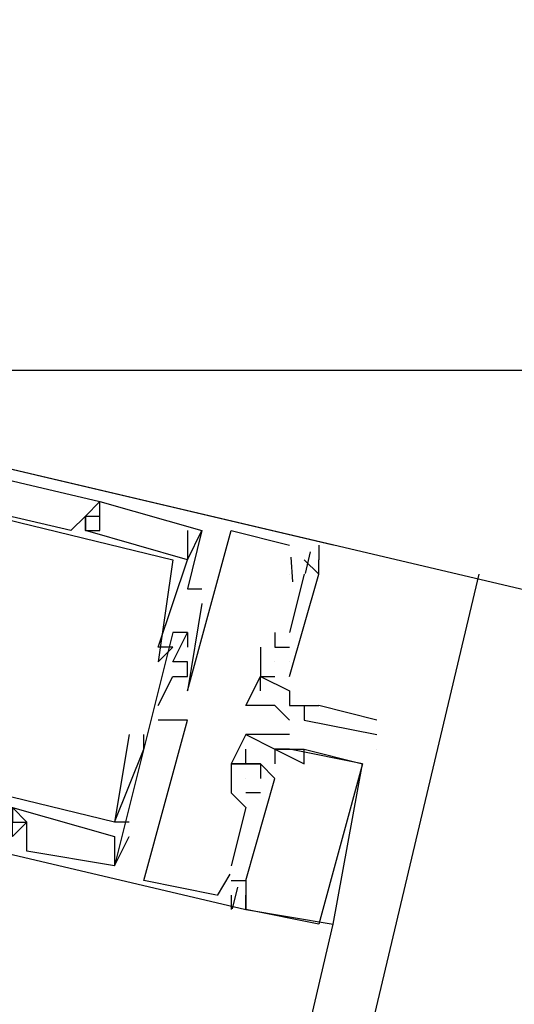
# Model space of a CAD drawing. Header units: feet. Extents: x -79 to 198, y -22 to 181.
# Tile 19 of 256: x 69.567 to 70.019, y 17.504 to 18.405. Entities that reach past the tile are written whole.
import ezdxf

# ---------------------------------------------------------------- set-up
doc = ezdxf.new("R2010")
doc.units = ezdxf.units.FT
doc.layers.add('A-LINEA', color=7, linetype='CONTINUOUS')
doc.layers.add('A-MURO-CONCRETO', color=8, linetype='CONTINUOUS')

msp = doc.modelspace()

# ---------------------------------------------------------------- linework, layer by layer
at = {"layer": 'A-LINEA'}
for p, q in [((69.64, 17.9644), (69.64, 17.9644)), ((69.64, 17.9644), (69.64, 17.9644)), ((69.64, 17.9644), (69.64, 17.9644)), ((69.64, 17.9644), (69.64, 17.9644)), ((69.64, 17.9644), (69.64, 17.9644)), ((69.64, 17.9644), (69.64, 17.9644)), ((69.6267, 17.9511), (69.6267, 17.9511)), ((69.6267, 17.9511), (69.6267, 17.9511)), ((69.6267, 17.9511), (69.6267, 17.9511)), ((69.6267, 17.9511), (69.6267, 17.9511)), ((69.6267, 17.9511), (69.6267, 17.9511)), ((69.6267, 17.9511), (69.6267, 17.9511)), ((69.6267, 17.9511), (69.6267, 17.9511)), ((69.6267, 17.9511), (69.6267, 17.9511)), ((69.6267, 17.9511), (69.6267, 17.9511)), ((69.64, 17.9511), (69.64, 17.9511)), ((69.64, 17.9511), (69.64, 17.9511)), ((69.64, 17.9511), (69.64, 17.9511)), ((69.6133, 17.9378), (69.6133, 17.9378)), ((69.6133, 17.9378), (69.6133, 17.9378)), ((69.6133, 17.9378), (69.6133, 17.9378)), ((69.6267, 17.9378), (69.6267, 17.9378)), ((69.6267, 17.9378), (69.6267, 17.9378)), ((69.6267, 17.9378), (69.6267, 17.9378)), ((69.6267, 17.9378), (69.6267, 17.9378)), ((69.6267, 17.9378), (69.6267, 17.9378)), ((69.6267, 17.9378), (69.6267, 17.9378)), ((69.64, 17.9378), (69.64, 17.9378)), ((69.64, 17.9378), (69.64, 17.9378)), ((69.64, 17.9378), (69.64, 17.9378)), ((69.72, 17.9378), (69.72, 17.9378)), ((69.72, 17.9378), (69.72, 17.9378)), ((69.72, 17.9378), (69.72, 17.9378)), ((69.72, 17.9378), (69.72, 17.9378)), ((69.72, 17.9378), (69.72, 17.9378)), ((69.72, 17.9378), (69.72, 17.9378)), ((69.7333, 17.9378), (69.7333, 17.9378)), ((69.7333, 17.9378), (69.7333, 17.9378)), ((69.7333, 17.9378), (69.7333, 17.9378)), ((69.7333, 17.9378), (69.7333, 17.9378)), ((69.7333, 17.9378), (69.7333, 17.9378)), ((69.7333, 17.9378), (69.7333, 17.9378)), ((69.76, 17.9378), (69.76, 17.9378)), ((69.76, 17.9378), (69.76, 17.9378)), ((69.76, 17.9378), (69.76, 17.9378)), ((69.8133, 17.9244), (69.8133, 17.9244)), ((69.8133, 17.9244), (69.8133, 17.9244)), ((69.8133, 17.9244), (69.8133, 17.9244)), ((69.84, 17.9244), (69.84, 17.9244)), ((69.84, 17.9244), (69.84, 17.9244)), ((69.84, 17.9244), (69.84, 17.9244)), ((69.8533, 17.9244), (69.8533, 17.9244)), ((69.8533, 17.9244), (69.8533, 17.9244)), ((69.8533, 17.9244), (69.8533, 17.9244)), ((69.8323, 17.9184), (69.8276, 17.8984)), ((69.8323, 17.9184), (69.8276, 17.8984)), ((69.8323, 17.9184), (69.8276, 17.8984)), ((69.7067, 17.9111), (69.7067, 17.9111)), ((69.7067, 17.9111), (69.7067, 17.9111)), ((69.7067, 17.9111), (69.7067, 17.9111)), ((69.72, 17.9111), (69.72, 17.9111)), ((69.72, 17.9111), (69.72, 17.9111)), ((69.72, 17.9111), (69.72, 17.9111)), ((69.72, 17.9111), (69.72, 17.9111)), ((69.72, 17.9111), (69.72, 17.9111)), ((69.72, 17.9111), (69.72, 17.9111)), ((69.8146, 17.9135), (69.8162, 17.8909)), ((69.8146, 17.9135), (69.8162, 17.8909)), ((69.8146, 17.9135), (69.8162, 17.8909)), ((69.84, 17.8978), (69.8267, 17.9111)), ((69.8267, 17.9111), (69.8267, 17.9111)), ((69.84, 17.8978), (69.8267, 17.9111)), ((69.8267, 17.9111), (69.8267, 17.9111)), ((69.84, 17.8978), (69.8267, 17.9111)), ((69.8267, 17.9111), (69.8267, 17.9111)), ((69.84, 17.9111), (69.84, 17.9111)), ((69.84, 17.9111), (69.84, 17.9111)), ((69.84, 17.9111), (69.84, 17.9111)), ((69.84, 17.9111), (69.84, 17.9111)), ((69.84, 17.9111), (69.84, 17.9111)), ((69.84, 17.9111), (69.84, 17.9111)), ((68.0933, 9.9111), (69.9867, 17.8978)), ((69.8133, 17.8978), (69.8133, 17.8978)), ((69.8267, 17.8978), (69.8133, 17.8444)), ((69.8133, 17.8978), (69.8133, 17.8978)), ((69.8267, 17.8978), (69.8133, 17.8444)), ((69.8133, 17.8978), (69.8133, 17.8978)), ((69.8267, 17.8978), (69.8133, 17.8444)), ((69.8267, 17.8978), (69.8267, 17.8978)), ((69.8267, 17.8978), (69.8267, 17.8978)), ((69.8267, 17.8978), (69.8267, 17.8978)), ((69.84, 17.8978), (69.84, 17.8978)), ((69.84, 17.8978), (69.84, 17.8978)), ((69.84, 17.8978), (69.84, 17.8978)), ((69.84, 17.8978), (69.84, 17.8978)), ((69.84, 17.8978), (69.84, 17.8978)), ((69.84, 17.8978), (69.84, 17.8978)), ((69.72, 17.8844), (69.72, 17.8844)), ((69.72, 17.8844), (69.72, 17.8844)), ((69.72, 17.8844), (69.72, 17.8844)), ((69.7333, 17.8844), (69.7333, 17.8844)), ((69.7333, 17.8844), (69.7333, 17.8844)), ((69.7333, 17.8844), (69.7333, 17.8844)), ((69.7333, 17.8711), (69.7333, 17.8711)), ((69.7333, 17.8711), (69.7333, 17.8711)), ((69.7333, 17.8711), (69.7333, 17.8711)), ((69.7067, 17.8444), (69.7067, 17.8444)), ((69.7067, 17.8444), (69.7067, 17.8444)), ((69.7067, 17.8444), (69.7067, 17.8444)), ((69.72, 17.8444), (69.72, 17.8444)), ((69.72, 17.8444), (69.72, 17.8444)), ((69.72, 17.8444), (69.72, 17.8444)), ((69.72, 17.8444), (69.72, 17.8444)), ((69.72, 17.8444), (69.72, 17.8444)), ((69.72, 17.8444), (69.72, 17.8444)), ((69.8, 17.8444), (69.8, 17.8311)), ((69.8, 17.8444), (69.8, 17.8444)), ((69.8, 17.8444), (69.8, 17.8311)), ((69.8, 17.8444), (69.8, 17.8444)), ((69.8, 17.8444), (69.8, 17.8311)), ((69.8, 17.8444), (69.8, 17.8444)), ((69.8133, 17.8444), (69.8133, 17.8444)), ((69.8133, 17.8444), (69.8133, 17.8444)), ((69.8133, 17.8444), (69.8133, 17.8444)), ((69.6933, 17.8311), (69.6933, 17.8311)), ((69.6933, 17.8311), (69.6933, 17.8311)), ((69.6933, 17.8311), (69.6933, 17.8311)), ((69.7067, 17.8311), (69.7067, 17.8311)), ((69.7067, 17.8311), (69.7067, 17.8311)), ((69.7067, 17.8311), (69.7067, 17.8311)), ((69.72, 17.8311), (69.72, 17.8311)), ((69.72, 17.8311), (69.72, 17.8311)), ((69.72, 17.8311), (69.72, 17.8311)), ((69.7867, 17.8311), (69.7867, 17.8311)), ((69.7867, 17.8311), (69.7867, 17.8311)), ((69.7867, 17.8311), (69.7867, 17.8311)), ((69.8, 17.8311), (69.8133, 17.8311)), ((69.8, 17.8311), (69.8, 17.8311)), ((69.8, 17.8311), (69.8, 17.8311)), ((69.8, 17.8311), (69.8133, 17.8311)), ((69.8, 17.8311), (69.8, 17.8311)), ((69.8, 17.8311), (69.8, 17.8311)), ((69.8, 17.8311), (69.8133, 17.8311)), ((69.8, 17.8311), (69.8, 17.8311)), ((69.8, 17.8311), (69.8, 17.8311)), ((69.8133, 17.8311), (69.8133, 17.8311)), ((69.8133, 17.8311), (69.8133, 17.8311)), ((69.8133, 17.8311), (69.8133, 17.8311)), ((69.6933, 17.8178), (69.6933, 17.8178)), ((69.6933, 17.8178), (69.6933, 17.8178)), ((69.6933, 17.8178), (69.6933, 17.8178)), ((69.7067, 17.8178), (69.7067, 17.8178)), ((69.7067, 17.8178), (69.7067, 17.8178)), ((69.7067, 17.8178), (69.7067, 17.8178)), ((69.72, 17.8178), (69.72, 17.8178)), ((69.72, 17.8178), (69.72, 17.8178)), ((69.72, 17.8178), (69.72, 17.8178)), ((69.8, 17.8178), (69.8, 17.8178)), ((69.8, 17.8178), (69.8, 17.8178)), ((69.8, 17.8178), (69.8, 17.8178)), ((69.8, 17.8178), (69.8, 17.8178)), ((69.8, 17.8178), (69.8, 17.8178)), ((69.8, 17.8178), (69.8, 17.8178)), ((69.8133, 17.8178), (69.8133, 17.8178)), ((69.8133, 17.8178), (69.8133, 17.8178)), ((69.8133, 17.8178), (69.8133, 17.8178)), ((69.8133, 17.8178), (69.8133, 17.8178)), ((69.8133, 17.8178), (69.8133, 17.8178)), ((69.8133, 17.8178), (69.8133, 17.8178)), ((69.7067, 17.8044), (69.7067, 17.8044)), ((69.7067, 17.8044), (69.7067, 17.8044)), ((69.7067, 17.8044), (69.7067, 17.8044)), ((69.72, 17.8044), (69.72, 17.8044)), ((69.72, 17.8044), (69.72, 17.8044)), ((69.72, 17.8044), (69.72, 17.8044)), ((69.7867, 17.7911), (69.7867, 17.8044)), ((69.7867, 17.8044), (69.7867, 17.8044)), ((69.7867, 17.8044), (69.7867, 17.8044)), ((69.7867, 17.8044), (69.7867, 17.8044)), ((69.7867, 17.8044), (69.7867, 17.8044)), ((69.7867, 17.8044), (69.7867, 17.8044)), ((69.7867, 17.8044), (69.7867, 17.8044)), ((69.8, 17.8044), (69.8, 17.8044)), ((69.8, 17.8044), (69.8, 17.8044)), ((69.8, 17.8044), (69.8, 17.8044)), ((69.8, 17.8044), (69.8, 17.8044)), ((69.8, 17.8044), (69.8, 17.8044)), ((69.8133, 17.8044), (69.8133, 17.8044)), ((69.8133, 17.8044), (69.8133, 17.8044)), ((69.8133, 17.8044), (69.8133, 17.8044)), ((69.8133, 17.8044), (69.8133, 17.8044)), ((69.72, 17.7911), (69.72, 17.7911)), ((69.72, 17.7911), (69.72, 17.7911)), ((69.72, 17.7911), (69.72, 17.7911)), ((69.7867, 17.7911), (69.7867, 17.7911)), ((69.8133, 17.7911), (69.8133, 17.7911)), ((69.8133, 17.7911), (69.8133, 17.7911)), ((69.6933, 17.7778), (69.6933, 17.7778)), ((69.6933, 17.7778), (69.6933, 17.7778)), ((69.6933, 17.7778), (69.6933, 17.7778)), ((69.7733, 17.7778), (69.7733, 17.7778)), ((69.8, 17.7778), (69.7867, 17.7778)), ((69.7867, 17.7778), (69.7867, 17.7778)), ((69.7867, 17.7778), (69.7867, 17.7778)), ((69.8, 17.7778), (69.8133, 17.7644)), ((69.8, 17.7778), (69.8, 17.7778)), ((69.8, 17.7778), (69.8, 17.7778)), ((69.8133, 17.7778), (69.8133, 17.7778)), ((69.8133, 17.7778), (69.8133, 17.7778)), ((69.8133, 17.7778), (69.8133, 17.7778)), ((69.8267, 17.7778), (69.8267, 17.7778)), ((69.84, 17.7778), (69.84, 17.7778)), ((69.84, 17.7778), (69.84, 17.7778)), ((69.6933, 17.7644), (69.6933, 17.7644)), ((69.6933, 17.7644), (69.6933, 17.7644)), ((69.6933, 17.7644), (69.6933, 17.7644)), ((69.7067, 17.7644), (69.7067, 17.7644)), ((69.7067, 17.7644), (69.7067, 17.7644)), ((69.7067, 17.7644), (69.7067, 17.7644)), ((69.72, 17.7644), (69.72, 17.7644)), ((69.72, 17.7644), (69.72, 17.7644)), ((69.72, 17.7644), (69.72, 17.7644)), ((69.8133, 17.7644), (69.8133, 17.7644)), ((69.8267, 17.7644), (69.8267, 17.7644)), ((69.8933, 17.7644), (69.8933, 17.7644)), ((69.6667, 17.7511), (69.6667, 17.7511)), ((69.6667, 17.7511), (69.6667, 17.7511)), ((69.6667, 17.7511), (69.6667, 17.7511)), ((69.68, 17.7511), (69.68, 17.7511)), ((69.68, 17.7511), (69.68, 17.7511)), ((69.68, 17.7511), (69.68, 17.7511)), ((69.7733, 17.7511), (69.7733, 17.7511)), ((69.7733, 17.7511), (69.7733, 17.7511)), ((69.7733, 17.7511), (69.7733, 17.7511)), ((69.7733, 17.7511), (69.7733, 17.7511)), ((69.7733, 17.7511), (69.7733, 17.7511)), ((69.7733, 17.7511), (69.7733, 17.7511)), ((69.7867, 17.7511), (69.7867, 17.7511)), ((69.7867, 17.7511), (69.7867, 17.7511)), ((69.7867, 17.7511), (69.7867, 17.7511)), ((69.8133, 17.7511), (69.8133, 17.7511)), ((69.8133, 17.7511), (69.8133, 17.7511)), ((69.8133, 17.7511), (69.8133, 17.7511)), ((69.8933, 17.7511), (69.8933, 17.7511)), ((69.68, 17.7378), (69.68, 17.7378)), ((69.68, 17.7378), (69.68, 17.7378)), ((69.68, 17.7378), (69.68, 17.7378)), ((69.7733, 17.7378), (69.7733, 17.7378)), ((69.7733, 17.7378), (69.7733, 17.7378)), ((69.7733, 17.7378), (69.7733, 17.7378)), ((69.8, 17.7378), (69.8, 17.7378)), ((69.8, 17.7378), (69.8, 17.7378)), ((69.8, 17.7378), (69.8, 17.7378)), ((69.8, 17.7378), (69.8, 17.7378)), ((69.8, 17.7378), (69.8, 17.7378)), ((69.8, 17.7378), (69.8, 17.7378)), ((69.8, 17.7378), (69.8, 17.7378)), ((69.8, 17.7378), (69.8, 17.7378)), ((69.8, 17.7378), (69.8, 17.7378)), ((69.8133, 17.7378), (69.8133, 17.7378)), ((69.8133, 17.7378), (69.8133, 17.7378)), ((69.8133, 17.7378), (69.8133, 17.7378)), ((69.8133, 17.7378), (69.8133, 17.7378)), ((69.8133, 17.7378), (69.8133, 17.7378)), ((69.8133, 17.7378), (69.8133, 17.7378)), ((69.8133, 17.7378), (69.8133, 17.7378)), ((69.8133, 17.7378), (69.8133, 17.7378)), ((69.8133, 17.7378), (69.8133, 17.7378)), ((69.8267, 17.7378), (69.8267, 17.7378)), ((69.8267, 17.7378), (69.8267, 17.7378)), ((69.8267, 17.7378), (69.8267, 17.7378)), ((69.8267, 17.7378), (69.8267, 17.7378)), ((69.8267, 17.7378), (69.8267, 17.7378)), ((69.8267, 17.7378), (69.8267, 17.7378)), ((69.8933, 17.7378), (69.8933, 17.7378)), ((69.76, 17.7244), (69.76, 17.7244)), ((69.76, 17.7244), (69.76, 17.7244)), ((69.76, 17.7244), (69.76, 17.7244)), ((69.76, 17.7244), (69.76, 17.7244)), ((69.76, 17.7244), (69.76, 17.7244)), ((69.76, 17.7244), (69.76, 17.7244)), ((69.7733, 17.7244), (69.7733, 17.7244)), ((69.7733, 17.7244), (69.7733, 17.7244)), ((69.7733, 17.7244), (69.7733, 17.7244)), ((69.7733, 17.7244), (69.7733, 17.7244)), ((69.7733, 17.7244), (69.7733, 17.7244)), ((69.7733, 17.7244), (69.7733, 17.7244)), ((69.7733, 17.7244), (69.7733, 17.7244)), ((69.7733, 17.7244), (69.7733, 17.7244)), ((69.7733, 17.7244), (69.7733, 17.7244)), ((69.7867, 17.7244), (69.7867, 17.7244)), ((69.7867, 17.7244), (69.7867, 17.7244)), ((69.7867, 17.7244), (69.7867, 17.7244)), ((69.7867, 17.7244), (69.7867, 17.7244)), ((69.7867, 17.7244), (69.7867, 17.7244)), ((69.7867, 17.7244), (69.7867, 17.7244)), ((69.7867, 17.7244), (69.7867, 17.7244)), ((69.7867, 17.7244), (69.7867, 17.7244)), ((69.7867, 17.7244), (69.7867, 17.7244)), ((69.8, 17.7244), (69.8, 17.7244)), ((69.8, 17.7244), (69.8, 17.7244)), ((69.8, 17.7244), (69.8, 17.7244)), ((69.8, 17.7244), (69.8, 17.7244)), ((69.8, 17.7244), (69.8, 17.7244)), ((69.8, 17.7244), (69.8, 17.7244)), ((69.8, 17.7244), (69.8, 17.7244)), ((69.8, 17.7244), (69.8, 17.7244)), ((69.8, 17.7244), (69.8, 17.7244)), ((69.8267, 17.7244), (69.8267, 17.7244)), ((69.8267, 17.7244), (69.8267, 17.7244)), ((69.8267, 17.7244), (69.8267, 17.7244)), ((69.88, 17.7244), (69.88, 17.7244)), ((69.88, 17.7244), (69.88, 17.7244)), ((69.88, 17.7244), (69.88, 17.7244)), ((69.88, 17.7244), (69.88, 17.7244)), ((69.88, 17.7244), (69.88, 17.7244)), ((69.88, 17.7244), (69.88, 17.7244)), ((69.7733, 17.7111), (69.7733, 17.7111)), ((69.7733, 17.7111), (69.7733, 17.7111)), ((69.7733, 17.7111), (69.7733, 17.7111)), ((69.7733, 17.7111), (69.7733, 17.7111)), ((69.7733, 17.7111), (69.7733, 17.7111)), ((69.7733, 17.7111), (69.7733, 17.7111)), ((69.7867, 17.7111), (69.7867, 17.7111)), ((69.7867, 17.7111), (69.7867, 17.7111)), ((69.7867, 17.7111), (69.7867, 17.7111)), ((69.8, 17.7111), (69.8, 17.7111)), ((69.8, 17.7111), (69.8, 17.7111)), ((69.8, 17.7111), (69.8, 17.7111)), ((69.8, 17.7111), (69.8, 17.7111)), ((69.8, 17.7111), (69.8, 17.7111)), ((69.8, 17.7111), (69.8, 17.7111)), ((69.76, 17.6978), (69.76, 17.6978)), ((69.76, 17.6978), (69.76, 17.6978)), ((69.76, 17.6978), (69.76, 17.6978)), ((69.7867, 17.6978), (69.7733, 17.6978)), ((69.7733, 17.6978), (69.7733, 17.6978)), ((69.7867, 17.6978), (69.7733, 17.6978)), ((69.7733, 17.6978), (69.7733, 17.6978)), ((69.7867, 17.6978), (69.7733, 17.6978)), ((69.7733, 17.6978), (69.7733, 17.6978)), ((69.7867, 17.6978), (69.7867, 17.6978)), ((69.7867, 17.6978), (69.7867, 17.6978)), ((69.7867, 17.6978), (69.7867, 17.6978)), ((69.7733, 17.6844), (69.7733, 17.6844)), ((69.7733, 17.6844), (69.7733, 17.6844)), ((69.7733, 17.6844), (69.7733, 17.6844)), ((69.5733, 17.6711), (69.5733, 17.6711)), ((69.5733, 17.6711), (69.5733, 17.6711)), ((69.5733, 17.6711), (69.5733, 17.6711)), ((69.5733, 17.6711), (69.5733, 17.6711)), ((69.5733, 17.6711), (69.5733, 17.6711)), ((69.5733, 17.6711), (69.5733, 17.6711)), ((69.6533, 17.6711), (69.6533, 17.6711)), ((69.6533, 17.6711), (69.6533, 17.6711)), ((69.6533, 17.6711), (69.6533, 17.6711)), ((69.6533, 17.6711), (69.6533, 17.6711)), ((69.6533, 17.6711), (69.6533, 17.6711)), ((69.6533, 17.6711), (69.6533, 17.6711)), ((69.6667, 17.6711), (69.6667, 17.6711)), ((69.6667, 17.6711), (69.6667, 17.6711)), ((69.6667, 17.6711), (69.6667, 17.6711)), ((69.6533, 17.6578), (69.6533, 17.6578)), ((69.6533, 17.6578), (69.6533, 17.6578)), ((69.6533, 17.6578), (69.6533, 17.6578)), ((69.6667, 17.6578), (69.6667, 17.6578)), ((69.6667, 17.6578), (69.6667, 17.6578)), ((69.6667, 17.6578), (69.6667, 17.6578)), ((69.5733, 17.6444), (69.5733, 17.6444)), ((69.5733, 17.6444), (69.5733, 17.6444)), ((69.5733, 17.6444), (69.5733, 17.6444)), ((69.6533, 17.6311), (69.6533, 17.6311)), ((69.6533, 17.6311), (69.6533, 17.6311)), ((69.6533, 17.6311), (69.6533, 17.6311)), ((69.6533, 17.6311), (69.6533, 17.6311)), ((69.6533, 17.6311), (69.6533, 17.6311)), ((69.6533, 17.6311), (69.6533, 17.6311)), ((69.76, 17.6311), (69.76, 17.6311)), ((69.76, 17.6311), (69.76, 17.6311)), ((69.76, 17.6311), (69.76, 17.6311)), ((69.68, 17.6178), (69.68, 17.6178)), ((69.68, 17.6178), (69.68, 17.6178)), ((69.68, 17.6178), (69.68, 17.6178)), ((69.7588, 17.6235), (69.7472, 17.604)), ((69.7588, 17.6235), (69.7472, 17.604)), ((69.7588, 17.6235), (69.7472, 17.604)), ((69.76, 17.6178), (69.76, 17.6178)), ((69.76, 17.6178), (69.76, 17.6178)), ((69.76, 17.6178), (69.76, 17.6178)), ((69.7733, 17.6178), (69.7733, 17.6178)), ((69.7733, 17.6178), (69.7733, 17.6178)), ((69.7733, 17.6178), (69.7733, 17.6178)), ((69.7733, 17.6178), (69.7733, 17.6178)), ((69.7733, 17.6178), (69.7733, 17.6178)), ((69.7733, 17.6178), (69.7733, 17.6178)), ((69.7657, 17.6117), (69.7609, 17.5917)), ((69.7657, 17.6117), (69.7609, 17.5917)), ((69.7657, 17.6117), (69.7609, 17.5917)), ((69.7467, 17.6044), (69.7467, 17.6044)), ((69.7467, 17.6044), (69.7467, 17.6044)), ((69.7467, 17.6044), (69.7467, 17.6044)), ((69.76, 17.6044), (69.76, 17.6044)), ((69.76, 17.6044), (69.76, 17.6044)), ((69.76, 17.6044), (69.76, 17.6044)), ((69.7733, 17.6044), (69.7733, 17.6044)), ((69.7733, 17.6044), (69.7733, 17.6044)), ((69.7733, 17.6044), (69.7733, 17.6044)), ((69.7733, 17.6044), (69.7733, 17.6044)), ((69.7733, 17.6044), (69.7733, 17.6044)), ((69.7733, 17.6044), (69.7733, 17.6044)), ((69.7733, 17.6044), (69.7733, 17.6044)), ((69.7733, 17.6044), (69.7733, 17.6044)), ((69.7733, 17.6044), (69.7733, 17.6044)), ((69.76, 17.5911), (69.76, 17.5911)), ((69.76, 17.5911), (69.76, 17.5911)), ((69.76, 17.5911), (69.76, 17.5911)), ((69.7733, 17.5911), (69.7733, 17.5911)), ((69.7733, 17.5911), (69.7733, 17.5911)), ((69.7733, 17.5911), (69.7733, 17.5911)), ((69.7733, 17.5911), (69.7733, 17.5911)), ((69.7733, 17.5911), (69.7733, 17.5911)), ((69.7733, 17.5911), (69.7733, 17.5911)), ((69.7733, 17.5911), (69.7733, 17.5911)), ((69.7733, 17.5911), (69.7733, 17.5911)), ((69.7733, 17.5911), (69.7733, 17.5911)), ((69.7733, 17.5911), (69.7733, 17.5911)), ((69.7733, 17.5911), (69.7733, 17.5911)), ((69.7733, 17.5911), (69.7733, 17.5911)), ((68.32, 11.0711), (69.8533, 17.5778)), ((69.84, 17.5778), (69.84, 17.5778)), ((69.84, 17.5778), (69.84, 17.5778)), ((69.84, 17.5778), (69.84, 17.5778)), ((69.8533, 17.5778), (69.8533, 17.5778)), ((69.8533, 17.5778), (69.8533, 17.5778)), ((69.8533, 17.5778), (69.8533, 17.5778))]:
    msp.add_line(p, q, dxfattribs=at)
for points in [[(72.92, 18.7378), (72.5733, 17.2844), (69.1733, 18.0844), (69.52, 19.5511), (72.92, 18.7378)], [(69.8533, 17.9244), (69.1733, 18.0844), (69.1333, 17.9378)], [(69.8533, 17.9244), (69.1733, 18.0844), (69.1333, 17.9378)], [(69.8533, 17.9244), (69.1733, 18.0844), (69.1333, 17.9378)], [(69.1867, 18.0711), (69.64, 17.9644), (69.6267, 17.9511), (69.6267, 17.9378), (69.64, 17.9378), (69.64, 17.9644), (69.7333, 17.9378), (69.72, 17.8844), (69.7333, 17.8844)], [(69.6267, 17.9511), (69.6133, 17.9378), (69.2133, 18.0311), (69.2133, 18.0444), (69.1867, 18.0578), (69.1867, 18.0711), (69.1867, 18.0578), (69.2133, 18.0444), (69.1867, 17.9511), (69.1867, 17.9378), (69.2133, 18.0311), (69.7067, 17.9111), (69.6933, 17.8178), (69.6933, 17.8178), (69.7067, 17.8311), (69.6933, 17.8311), (69.72, 17.9111), (69.7333, 17.9378)], [(69.1867, 18.0711), (69.64, 17.9644), (69.6267, 17.9511), (69.6267, 17.9378), (69.64, 17.9378), (69.64, 17.9644), (69.7333, 17.9378), (69.72, 17.8844), (69.7333, 17.8844)], [(69.6267, 17.9511), (69.6133, 17.9378), (69.2133, 18.0311), (69.2133, 18.0444), (69.1867, 18.0578), (69.1867, 18.0711), (69.1867, 18.0578), (69.2133, 18.0444), (69.1867, 17.9511), (69.1867, 17.9378), (69.2133, 18.0311), (69.7067, 17.9111), (69.6933, 17.8178), (69.6933, 17.8178), (69.7067, 17.8311), (69.6933, 17.8311), (69.72, 17.9111), (69.7333, 17.9378)], [(69.1867, 18.0711), (69.64, 17.9644), (69.6267, 17.9511), (69.6267, 17.9378), (69.64, 17.9378), (69.64, 17.9644), (69.7333, 17.9378), (69.72, 17.8844), (69.7333, 17.8844)], [(69.6267, 17.9511), (69.6133, 17.9378), (69.2133, 18.0311), (69.2133, 18.0444), (69.1867, 18.0578), (69.1867, 18.0711), (69.1867, 18.0578), (69.2133, 18.0444), (69.1867, 17.9511), (69.1867, 17.9378), (69.2133, 18.0311), (69.7067, 17.9111), (69.6933, 17.8178), (69.6933, 17.8178), (69.7067, 17.8311), (69.6933, 17.8311), (69.72, 17.9111), (69.7333, 17.9378)], [(69.72, 17.9378), (69.72, 17.9111), (69.6267, 17.9378), (69.6267, 17.9511), (69.64, 17.9511)], [(69.72, 17.9378), (69.72, 17.9111), (69.6267, 17.9378), (69.6267, 17.9511), (69.64, 17.9511)], [(69.72, 17.9378), (69.72, 17.9111), (69.6267, 17.9378), (69.6267, 17.9511), (69.64, 17.9511)], [(69.7333, 17.8711), (69.72, 17.7911), (69.76, 17.9378), (69.8133, 17.9244)], [(69.7333, 17.8711), (69.72, 17.7911), (69.76, 17.9378), (69.8133, 17.9244)], [(69.7333, 17.8711), (69.72, 17.7911), (69.76, 17.9378), (69.8133, 17.9244)], [(69.84, 17.9244), (69.84, 17.9244), (69.84, 17.9111)], [(69.84, 17.9244), (69.84, 17.9244), (69.84, 17.9111)], [(69.84, 17.9244), (69.84, 17.9244), (69.84, 17.9111)], [(69.8133, 17.8044), (69.84, 17.8978), (69.84, 17.9111), (69.84, 17.9111)], [(69.8133, 17.8044), (69.84, 17.8978), (69.84, 17.9111), (69.84, 17.9111)], [(69.8133, 17.8044), (69.84, 17.8978), (69.84, 17.9111), (69.84, 17.9111)], [(69.1333, 17.8978), (69.0933, 17.7511), (69.7733, 17.5911), (69.7733, 17.6044)], [(69.1333, 17.8978), (69.0933, 17.7511), (69.7733, 17.5911), (69.7733, 17.6044)], [(69.1333, 17.8978), (69.0933, 17.7511), (69.7733, 17.5911), (69.7733, 17.6044)], [(69.6667, 17.7511), (69.6533, 17.6711), (69.16, 17.7911), (69.1733, 17.8711), (69.16, 17.8711)], [(69.6667, 17.7511), (69.6533, 17.6711), (69.16, 17.7911), (69.1733, 17.8711), (69.16, 17.8711)], [(69.6667, 17.7511), (69.6533, 17.6711), (69.16, 17.7911), (69.1733, 17.8711), (69.16, 17.8711)], [(69.72, 17.8444), (69.7067, 17.8444), (69.6533, 17.6311), (69.5733, 17.6444), (69.5733, 17.6711), (69.56, 17.6844), (69.56, 17.6711), (69.5733, 17.6711), (69.56, 17.6578)], [(69.72, 17.8444), (69.7067, 17.8444), (69.6533, 17.6311), (69.5733, 17.6444), (69.5733, 17.6711), (69.56, 17.6844), (69.56, 17.6711), (69.5733, 17.6711), (69.56, 17.6578)], [(69.72, 17.8444), (69.7067, 17.8444), (69.6533, 17.6311), (69.5733, 17.6444), (69.5733, 17.6711), (69.56, 17.6844), (69.56, 17.6711), (69.5733, 17.6711), (69.56, 17.6578)], [(69.6933, 17.7778), (69.7067, 17.8044), (69.72, 17.8044), (69.72, 17.8178), (69.7067, 17.8178), (69.72, 17.8444), (69.72, 17.8311)], [(69.6933, 17.7778), (69.7067, 17.8044), (69.72, 17.8044), (69.72, 17.8178), (69.7067, 17.8178), (69.72, 17.8444), (69.72, 17.8311)], [(69.6933, 17.7778), (69.7067, 17.8044), (69.72, 17.8044), (69.72, 17.8178), (69.7067, 17.8178), (69.72, 17.8444), (69.72, 17.8311)], [(69.7867, 17.8311), (69.7867, 17.8044), (69.8, 17.8044)], [(69.7867, 17.8311), (69.7867, 17.8044), (69.8, 17.8044)], [(69.7867, 17.8311), (69.7867, 17.8044), (69.8, 17.8044)], [(69.7867, 17.7778), (69.7733, 17.7778), (69.7867, 17.8044), (69.7867, 17.8044), (69.7867, 17.8044), (69.7867, 17.8044), (69.7867, 17.8044)], [(69.7867, 17.8044), (69.8133, 17.7911), (69.8133, 17.7778)], [(69.8133, 17.8044), (69.8133, 17.8044), (69.8133, 17.8044), (69.8133, 17.8044)], [(69.8133, 17.7911), (69.8133, 17.7778), (69.8133, 17.7778), (69.84, 17.7778)], [(69.16, 17.7778), (69.56, 17.6844), (69.5467, 17.6711), (69.56, 17.6578), (69.56, 17.6711), (69.56, 17.6844), (69.6533, 17.6578)], [(69.16, 17.7778), (69.56, 17.6844), (69.5467, 17.6711), (69.56, 17.6578), (69.56, 17.6711), (69.56, 17.6844), (69.6533, 17.6578)], [(69.16, 17.7778), (69.56, 17.6844), (69.5467, 17.6711), (69.56, 17.6578), (69.56, 17.6711), (69.56, 17.6844), (69.6533, 17.6578)], [(69.8133, 17.7778), (69.8267, 17.7778), (69.8267, 17.7644), (69.8933, 17.7511), (69.8933, 17.7511)], [(69.8933, 17.7644), (69.84, 17.7778), (69.84, 17.7778), (69.84, 17.7778), (69.84, 17.7778)], [(69.7467, 17.6044), (69.68, 17.6178), (69.72, 17.7644), (69.7067, 17.7644), (69.6933, 17.7644)], [(69.7467, 17.6044), (69.68, 17.6178), (69.72, 17.7644), (69.7067, 17.7644), (69.6933, 17.7644)], [(69.7467, 17.6044), (69.68, 17.6178), (69.72, 17.7644), (69.7067, 17.7644), (69.6933, 17.7644)], [(69.6667, 17.6711), (69.6533, 17.6711), (69.68, 17.7378), (69.68, 17.7511), (69.68, 17.7511)], [(69.6667, 17.6711), (69.6533, 17.6711), (69.68, 17.7378), (69.68, 17.7511), (69.68, 17.7511)], [(69.6667, 17.6711), (69.6533, 17.6711), (69.68, 17.7378), (69.68, 17.7511), (69.68, 17.7511)], [(69.8133, 17.7511), (69.7867, 17.7511), (69.7733, 17.7511), (69.76, 17.7244), (69.7733, 17.7244), (69.7733, 17.7244), (69.7733, 17.7244), (69.7733, 17.7244), (69.7867, 17.7244), (69.7867, 17.7244), (69.8, 17.7111)], [(69.8133, 17.7511), (69.7867, 17.7511), (69.7733, 17.7511), (69.76, 17.7244), (69.7733, 17.7244), (69.7733, 17.7244), (69.7733, 17.7244), (69.7733, 17.7244), (69.7867, 17.7244), (69.7867, 17.7244), (69.8, 17.7111)], [(69.8133, 17.7511), (69.7867, 17.7511), (69.7733, 17.7511), (69.76, 17.7244), (69.7733, 17.7244), (69.7733, 17.7244), (69.7733, 17.7244), (69.7733, 17.7244), (69.7867, 17.7244), (69.7867, 17.7244), (69.8, 17.7111)], [(69.7733, 17.7511), (69.8, 17.7378), (69.8, 17.7244), (69.8, 17.7244)], [(69.7733, 17.7511), (69.8, 17.7378), (69.8, 17.7244), (69.8, 17.7244)], [(69.7733, 17.7511), (69.8, 17.7378), (69.8, 17.7244), (69.8, 17.7244)], [(69.7867, 17.7244), (69.7733, 17.7244), (69.7733, 17.7378)], [(69.8, 17.7378), (69.8267, 17.7244), (69.8267, 17.7244), (69.8267, 17.7378), (69.8267, 17.7378), (69.88, 17.7244), (69.88, 17.7244), (69.84, 17.5778), (69.84, 17.5778), (69.7733, 17.5911), (69.7733, 17.6044), (69.7733, 17.5911), (69.8533, 17.5778), (69.8533, 17.5778), (69.88, 17.7244), (69.8133, 17.7378), (69.8267, 17.7378)], [(69.7867, 17.7244), (69.7733, 17.7244), (69.7733, 17.7378)], [(69.8, 17.7378), (69.8267, 17.7244), (69.8267, 17.7244), (69.8267, 17.7378), (69.8267, 17.7378), (69.88, 17.7244), (69.88, 17.7244), (69.84, 17.5778), (69.84, 17.5778), (69.7733, 17.5911), (69.7733, 17.6044), (69.7733, 17.5911), (69.8533, 17.5778), (69.8533, 17.5778), (69.88, 17.7244), (69.8133, 17.7378), (69.8267, 17.7378)], [(69.7867, 17.7244), (69.7733, 17.7244), (69.7733, 17.7378)], [(69.8, 17.7378), (69.8267, 17.7244), (69.8267, 17.7244), (69.8267, 17.7378), (69.8267, 17.7378), (69.88, 17.7244), (69.88, 17.7244), (69.84, 17.5778), (69.84, 17.5778), (69.7733, 17.5911), (69.7733, 17.6044), (69.7733, 17.5911), (69.8533, 17.5778), (69.8533, 17.5778), (69.88, 17.7244), (69.8133, 17.7378), (69.8267, 17.7378)], [(69.8133, 17.7378), (69.8, 17.7378), (69.8133, 17.7378)], [(69.8133, 17.7378), (69.8, 17.7378), (69.8133, 17.7378)], [(69.8133, 17.7378), (69.8, 17.7378), (69.8133, 17.7378)], [(69.7733, 17.7244), (69.76, 17.7244), (69.76, 17.6978)], [(69.7733, 17.7244), (69.76, 17.7244), (69.76, 17.6978)], [(69.7733, 17.7244), (69.76, 17.7244), (69.76, 17.6978)], [(69.7733, 17.6178), (69.8, 17.7111), (69.7867, 17.7244), (69.7867, 17.7111)], [(69.7733, 17.6178), (69.8, 17.7111), (69.7867, 17.7244), (69.7867, 17.7111)], [(69.7733, 17.6178), (69.8, 17.7111), (69.7867, 17.7244), (69.7867, 17.7111)], [(69.76, 17.6978), (69.7733, 17.6844), (69.76, 17.6311)], [(69.76, 17.6978), (69.7733, 17.6844), (69.76, 17.6311)], [(69.76, 17.6978), (69.7733, 17.6844), (69.76, 17.6311)], [(69.6533, 17.6578), (69.6533, 17.6311), (69.6667, 17.6578)], [(69.6533, 17.6578), (69.6533, 17.6311), (69.6667, 17.6578)], [(69.6533, 17.6578), (69.6533, 17.6311), (69.6667, 17.6578)], [(69.76, 17.6178), (69.7733, 17.6178), (69.7733, 17.6044)], [(69.76, 17.6178), (69.7733, 17.6178), (69.7733, 17.6044)], [(69.76, 17.6178), (69.7733, 17.6178), (69.7733, 17.6044)], [(69.76, 17.6044), (69.76, 17.6044), (69.76, 17.5911)], [(69.76, 17.6044), (69.76, 17.6044), (69.76, 17.5911)], [(69.76, 17.6044), (69.76, 17.6044), (69.76, 17.5911)]]:
    msp.add_lwpolyline(points, dxfattribs=at)
at = {"layer": 'A-MURO-CONCRETO'}
for points in [[(69.32, 18.7378), (69.1733, 18.0844), (72.76, 18.0844), (69.32, 18.7378)], [(69.1733, 18.0844), (72.76, 18.0844), (72.5733, 17.2844), (69.1733, 18.0844), (69.1733, 18.0844)]]:
    msp.add_lwpolyline(points, dxfattribs=at)

doc.saveas('drawing.dxf')
